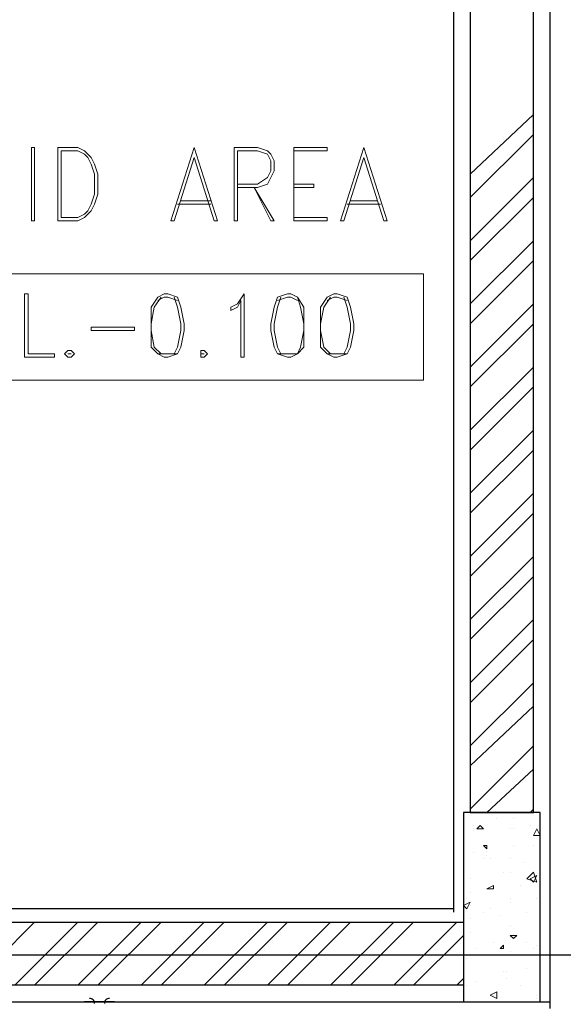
# Model space of a CAD drawing. Header units: millimetres. Extents: x 0 to 420, y 0 to 297.
# Tile 10 of 95: x 59.67 to 66.59, y 117.61 to 130.15. Entities that reach past the tile are written whole.
import ezdxf

# ---------------------------------------------------------------- set-up
doc = ezdxf.new("R2010")
doc.units = ezdxf.units.MM
doc.layers.add('LINE_000000', color=7, linetype='Continuous')

msp = doc.modelspace()

# ---------------------------------------------------------------- linework, layer by layer
at = {"layer": 'LINE_000000', "lineweight": 25}
for p, q in [((65.193, 136.737), (65.193, 118.787)), ((66.421, 117.56), (66.421, 136.737)), ((65.405, 128.185), (66.209, 128.947)), ((65.405, 127.889), (66.209, 128.693)), ((65.405, 127.339), (66.209, 128.143)), ((65.405, 127.085), (66.209, 127.889)), ((65.405, 126.534), (66.209, 127.339)), ((65.405, 126.28), (66.209, 127.085)), ((65.405, 125.73), (66.209, 126.534)), ((65.405, 125.476), (66.209, 126.28)), ((65.405, 124.926), (66.209, 125.73)), ((65.405, 124.672), (66.209, 125.476)), ((65.405, 124.121), (66.209, 124.926)), ((65.405, 123.867), (66.209, 124.672)), ((65.405, 123.317), (66.209, 124.121)), ((65.405, 123.063), (66.209, 123.867)), ((65.405, 122.513), (66.209, 123.317)), ((65.405, 122.259), (66.209, 123.063)), ((65.405, 121.708), (66.209, 122.513)), ((65.405, 121.454), (66.209, 122.259)), ((65.405, 120.904), (66.209, 121.708)), ((65.405, 120.65), (66.209, 121.412)), ((65.405, 120.1), (66.209, 120.904)), ((65.617, 120.057), (66.209, 120.608)), ((66.167, 120.057), (66.209, 120.1)), ((65.193, 118.83), (53.636, 118.83)), ((59.055, 117.856), (59.859, 118.66)), ((59.605, 117.856), (60.41, 118.66)), ((59.859, 117.856), (60.664, 118.66)), ((60.41, 117.856), (61.214, 118.66)), ((60.664, 117.856), (61.468, 118.66)), ((61.214, 117.856), (62.018, 118.66)), ((61.468, 117.856), (62.272, 118.66)), ((62.018, 117.856), (62.823, 118.66)), ((62.272, 117.856), (63.077, 118.66)), ((62.823, 117.856), (63.627, 118.66)), ((63.077, 117.856), (63.881, 118.66)), ((63.627, 117.856), (64.431, 118.66)), ((63.881, 117.856), (64.685, 118.66)), ((64.431, 117.856), (65.236, 118.66)), ((64.685, 117.856), (65.32, 118.491)), ((113.115, 118.237), (27.94, 118.237)), ((65.236, 117.856), (65.32, 117.941)), ((48.81, 117.644), (66.421, 117.644)), ((60.494, 117.644), (60.494, 117.644)), ((60.494, 117.644), (60.494, 117.644)), ((60.875, 117.644), (60.875, 117.644)), ((60.875, 117.644), (60.875, 117.644))]:
    msp.add_line(p, q, dxfattribs=at)
at = {"layer": 'LINE_000000', "lineweight": 13}
for p, q in [((60.156, 128.524), (60.156, 127.593)), ((60.198, 128.482), (60.198, 127.635)), ((63.161, 128.524), (63.161, 127.593)), ((63.161, 128.482), (63.161, 127.635)), ((61.68, 127.804), (62.103, 127.804)), ((61.722, 127.847), (62.103, 127.847)), ((63.839, 127.804), (64.262, 127.804)), ((63.881, 127.847), (64.22, 127.847))]:
    msp.add_line(p, q, dxfattribs=at)
at = {"layer": 'LINE_000000', "lineweight": 0}
for p, q in [((65.744, 119.973), (65.744, 119.973)), ((65.955, 119.973), (65.955, 119.973)), ((65.447, 119.888), (65.447, 119.888)), ((65.447, 119.846), (65.447, 119.846)), ((65.49, 119.846), (65.532, 119.888)), ((65.49, 119.846), (65.574, 119.846)), ((65.574, 119.846), (65.532, 119.888)), ((65.913, 119.846), (65.913, 119.846)), ((65.955, 119.846), (65.955, 119.846)), ((66.167, 119.888), (66.167, 119.888)), ((66.209, 119.761), (66.252, 119.846)), ((66.294, 119.761), (66.252, 119.846)), ((66.209, 119.761), (66.294, 119.761)), ((65.447, 119.549), (65.447, 119.549)), ((65.574, 119.634), (65.617, 119.634)), ((65.574, 119.634), (65.617, 119.592)), ((65.617, 119.592), (65.617, 119.634)), ((65.955, 119.634), (65.955, 119.634)), ((66.209, 119.634), (66.209, 119.634)), ((65.574, 119.465), (65.574, 119.465)), ((65.617, 119.507), (65.617, 119.507)), ((65.659, 119.465), (65.659, 119.465)), ((65.913, 119.465), (65.913, 119.465)), ((66.082, 119.422), (66.082, 119.422)), ((65.828, 119.295), (65.828, 119.295)), ((65.913, 119.295), (65.913, 119.295)), ((66.125, 119.211), (66.209, 119.295)), ((65.405, 119.211), (65.405, 119.211)), ((66.167, 119.211), (66.252, 119.253)), ((66.167, 119.211), (66.209, 119.168)), ((66.209, 119.168), (66.252, 119.253)), ((65.405, 119.041), (65.405, 119.041)), ((65.617, 119.084), (65.701, 119.126)), ((65.617, 119.084), (65.701, 119.084)), ((65.659, 119.084), (65.659, 119.084)), ((65.701, 119.084), (65.701, 119.126)), ((66.04, 119.126), (66.04, 119.126)), ((65.32, 118.872), (65.405, 118.914)), ((65.363, 118.957), (65.363, 118.957)), ((65.363, 118.83), (65.405, 118.914)), ((65.913, 118.957), (65.913, 118.957)), ((65.913, 118.914), (65.913, 118.914)), ((66.252, 118.957), (66.252, 118.957)), ((65.32, 118.872), (65.363, 118.83)), ((65.405, 118.872), (65.405, 118.872)), ((65.574, 118.787), (65.574, 118.787)), ((65.659, 118.83), (65.659, 118.83)), ((66.125, 118.787), (66.125, 118.787)), ((65.405, 118.703), (65.405, 118.703)), ((65.786, 118.745), (65.786, 118.745)), ((65.405, 118.533), (65.405, 118.533)), ((65.913, 118.618), (65.913, 118.618)), ((65.701, 118.406), (65.701, 118.406)), ((65.913, 118.491), (65.998, 118.491)), ((65.913, 118.491), (65.955, 118.449)), ((65.955, 118.449), (65.998, 118.491)), ((66.125, 118.406), (66.125, 118.406)), ((65.49, 118.322), (65.49, 118.322)), ((65.786, 118.322), (65.828, 118.364)), ((65.913, 118.279), (65.913, 118.279)), ((66.209, 118.322), (66.209, 118.322)), ((66.252, 118.364), (66.252, 118.364)), ((65.363, 118.195), (65.363, 118.195)), ((65.617, 118.237), (65.617, 118.237)), ((65.828, 118.025), (65.828, 118.025)), ((65.871, 118.025), (65.871, 118.025)), ((66.125, 118.068), (66.125, 118.068)), ((66.294, 118.025), (66.294, 118.068)), ((66.294, 118.025), (66.294, 118.025)), ((65.49, 117.898), (65.49, 117.898)), ((65.871, 117.941), (65.871, 117.941)), ((65.363, 117.856), (65.363, 117.856)), ((65.659, 117.729), (65.744, 117.771)), ((65.744, 117.687), (65.744, 117.771)), ((66.04, 117.856), (66.04, 117.856)), ((65.659, 117.729), (65.744, 117.687)), ((65.701, 117.729), (65.701, 117.729)), ((65.871, 117.644), (65.871, 117.644)), ((66.209, 117.644), (66.209, 117.644)), ((66.252, 117.729), (66.252, 117.729)), ((66.252, 117.687), (66.252, 117.687))]:
    msp.add_line(p, q, dxfattribs=at)
at = {"layer": 'LINE_000000', "lineweight": 25}
for points in [[(65.405, 120.057), (66.209, 120.057), (66.209, 134.281), (65.405, 134.281), (65.405, 120.057)], [(65.32, 117.644), (66.294, 117.644), (66.294, 120.057), (65.32, 120.057), (65.32, 117.644)], [(57.319, 117.856), (57.319, 118.66), (65.32, 118.66), (65.32, 117.856), (57.319, 117.856)], [(60.706, 117.644), (60.494, 117.644), (60.706, 117.644)], [(60.706, 117.644), (60.875, 117.644), (60.706, 117.644)]]:
    msp.add_lwpolyline(points, close=True, dxfattribs=at)
at = {"layer": 'LINE_000000', "lineweight": 13}
for points in [[(59.859, 127.593), (59.817, 127.593), (59.817, 128.524), (59.859, 128.524), (59.859, 127.593)], [(61.891, 128.524), (61.595, 127.593), (61.637, 127.593), (61.891, 128.397), (62.145, 127.593), (62.188, 127.593), (61.891, 128.524)], [(64.05, 128.524), (63.754, 127.593), (63.796, 127.593), (64.05, 128.397), (64.304, 127.593), (64.347, 127.593), (64.05, 128.524)], [(62.653, 128.016), (62.865, 127.593), (62.907, 127.593), (62.653, 128.016)], [(64.812, 126.915), (64.812, 125.561), (57.743, 125.561), (57.743, 126.915), (64.812, 126.915)], [(59.732, 125.857), (59.732, 126.661), (59.775, 126.661), (59.775, 125.899), (60.113, 125.899), (60.113, 125.857), (59.732, 125.857)], [(61.51, 126.661), (61.426, 126.619), (61.341, 126.492), (61.341, 126.28), (61.341, 126.196), (61.341, 125.984), (61.426, 125.899), (61.51, 125.857), (61.553, 125.857), (61.68, 125.899), (61.722, 125.984), (61.764, 126.196), (61.764, 126.28), (61.722, 126.492), (61.68, 126.619), (61.553, 126.661), (61.51, 126.661)], [(62.526, 125.857), (62.484, 125.857), (62.484, 126.577), (62.442, 126.492), (62.357, 126.45), (62.357, 126.492), (62.442, 126.534), (62.526, 126.661), (62.526, 125.857)], [(63.077, 126.661), (62.95, 126.619), (62.907, 126.492), (62.865, 126.28), (62.865, 126.196), (62.907, 125.984), (62.95, 125.899), (63.077, 125.857), (63.119, 125.857), (63.204, 125.899), (63.288, 125.984), (63.288, 126.196), (63.288, 126.28), (63.288, 126.492), (63.204, 126.619), (63.119, 126.661), (63.077, 126.661)], [(63.669, 126.661), (63.585, 126.619), (63.5, 126.492), (63.5, 126.28), (63.5, 126.196), (63.5, 125.984), (63.585, 125.899), (63.669, 125.857), (63.712, 125.857), (63.839, 125.899), (63.881, 125.984), (63.923, 126.196), (63.923, 126.28), (63.881, 126.492), (63.839, 126.619), (63.712, 126.661), (63.669, 126.661)], [(61.129, 126.196), (61.129, 126.238), (60.579, 126.238), (60.579, 126.196), (61.129, 126.196)], [(60.283, 125.942), (60.24, 125.899), (60.283, 125.857), (60.325, 125.857), (60.367, 125.899), (60.325, 125.942), (60.283, 125.942)], [(61.976, 125.942), (61.976, 125.899), (61.976, 125.857), (62.018, 125.857), (62.061, 125.899), (62.018, 125.942), (61.976, 125.942)], [(60.283, 125.899), (60.325, 125.899), (60.283, 125.899)], [(61.976, 125.899), (62.018, 125.899), (61.976, 125.899)]]:
    msp.add_lwpolyline(points, close=True, dxfattribs=at)
for points in [[(60.156, 128.524), (60.41, 128.524), (60.494, 128.482), (60.579, 128.397), (60.621, 128.312), (60.664, 128.185), (60.664, 127.931), (60.621, 127.804), (60.579, 127.72), (60.494, 127.635), (60.41, 127.593), (60.156, 127.593)], [(60.198, 128.482), (60.41, 128.482), (60.494, 128.439), (60.537, 128.397), (60.579, 128.312), (60.621, 128.185), (60.621, 127.931), (60.579, 127.804), (60.537, 127.72), (60.494, 127.677), (60.41, 127.635), (60.198, 127.635)], [(62.442, 128.016), (62.696, 128.016), (62.823, 128.058), (62.865, 128.143), (62.907, 128.228), (62.907, 128.355), (62.865, 128.439), (62.823, 128.482), (62.696, 128.524), (62.399, 128.524), (62.399, 127.593), (62.442, 127.593), (62.442, 128.482), (62.696, 128.482), (62.823, 128.439), (62.865, 128.355), (62.865, 128.228), (62.823, 128.143), (62.696, 128.058), (62.442, 128.058)], [(63.161, 128.524), (63.585, 128.524), (63.585, 128.482), (63.161, 128.482)], [(63.161, 128.058), (63.415, 128.058), (63.415, 128.016), (63.161, 128.016)], [(63.161, 127.635), (63.585, 127.635), (63.585, 127.593), (63.161, 127.593)], [(61.468, 126.619), (61.383, 126.492), (61.341, 126.28), (61.341, 126.196), (61.383, 125.984), (61.468, 125.899)], [(61.68, 126.577), (61.553, 126.619), (61.51, 126.619), (61.426, 126.577)], [(61.637, 125.899), (61.68, 125.984), (61.722, 126.196), (61.722, 126.28), (61.68, 126.492), (61.637, 126.619)], [(62.992, 126.619), (62.95, 126.492), (62.907, 126.28), (62.907, 126.196), (62.95, 125.984), (62.992, 125.899)], [(62.95, 125.899), (63.077, 125.899), (63.119, 125.899), (63.204, 125.899), (63.246, 125.984), (63.288, 126.196), (63.288, 126.28), (63.246, 126.492), (63.204, 126.619)], [(63.204, 126.577), (63.119, 126.619), (63.077, 126.619), (62.95, 126.577)], [(63.627, 126.619), (63.542, 126.492), (63.5, 126.28), (63.5, 126.196), (63.542, 125.984), (63.627, 125.899)], [(63.839, 126.577), (63.712, 126.619), (63.669, 126.619), (63.585, 126.577)], [(63.796, 125.899), (63.839, 125.984), (63.881, 126.196), (63.881, 126.28), (63.839, 126.492), (63.796, 126.619)], [(61.426, 125.899), (61.51, 125.899), (61.553, 125.899), (61.68, 125.899)], [(63.585, 125.899), (63.669, 125.899), (63.712, 125.899), (63.839, 125.899)]]:
    msp.add_lwpolyline(points, dxfattribs=at)
at = {"layer": 'LINE_000000', "lineweight": 0}
for points in [[(66.209, 119.295), (66.252, 119.168), (66.125, 119.211)], [(65.786, 118.322), (65.828, 118.322), (65.828, 118.364)]]:
    msp.add_lwpolyline(points, dxfattribs=at)
at = {"layer": 'LINE_000000', "lineweight": 25}
for points in [[(60.621, 117.623), (60.62, 117.636), (60.616, 117.648), (60.611, 117.659), (60.603, 117.668), (60.593, 117.676), (60.583, 117.682), (60.571, 117.685), (60.558, 117.687)], [(60.812, 117.687), (60.799, 117.685), (60.787, 117.682), (60.776, 117.676), (60.767, 117.668), (60.759, 117.659), (60.753, 117.648), (60.75, 117.636), (60.748, 117.623)]]:
    msp.add_lwpolyline(points, dxfattribs=at)

doc.saveas('drawing.dxf')
